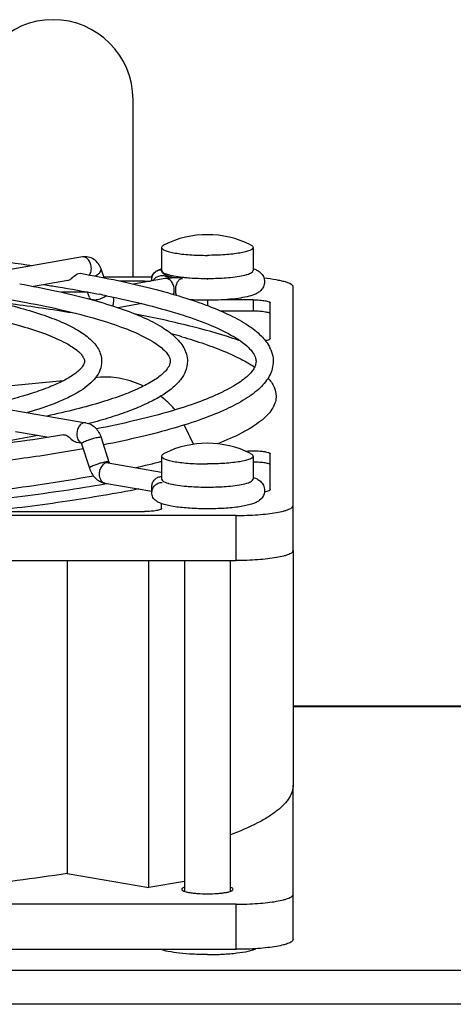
# Model space of a CAD drawing. Extents: x -1622 to 1181, y 8 to 1633.
# Tile 35 of 81: x -704 to -666, y 993 to 1079. Entities that reach past the tile are written whole.
import ezdxf

# ---------------------------------------------------------------- set-up
doc = ezdxf.new("R2010")
doc.units = 0
doc.header["$LTSCALE"] = 65.395
doc.layers.get('0').update_dxf_attribs({"linetype": 'CONTINUOUS'})
doc.layers.add('3_ALL_AXES', color=7, linetype='CONTINUOUS')

msp = doc.modelspace()

# ---------------------------------------------------------------- linework, layer by layer
at = {"color": 6, "linetype": 'CONTINUOUS'}
msp.add_line((-693.995, 1056.27), (-693.995, 1071.759), dxfattribs=at)
at = {"color": 7, "linetype": 'CONTINUOUS'}
for p, q in [((-698.43, 1058.02), (-735.907, 1051.512)), ((-696.509, 1056.198), (-696.788, 1056.98)), ((-699.706, 1055.971), (-702.712, 1055.449)), ((-692.327, 1056.27), (-696.535, 1056.27)), ((-692.995, 1055.922), (-695.177, 1055.922)), ((-691.186, 1056.126), (-693.946, 1055.647)), ((-692.356, 1055.923), (-692.356, 1056.057)), ((-687.468, 1056.042), (-687.495, 1056.042)), ((-679.995, 1032.361), (-679.995, 1055.401)), ((-697.97, 1054.937), (-700.26, 1054.937)), ((-697.805, 1054.475), (-697.975, 1054.951)), ((-683.495, 1054.273), (-686.294, 1054.273)), ((-693.243, 1053.942), (-695.299, 1053.585)), ((-683.495, 1053.288), (-686.305, 1053.288)), ((-681.995, 1050.883), (-681.995, 1054.012)), ((-735.599, 1050.038), (-698.122, 1043.531)), ((-696.84, 1047.508), (-697.28, 1047.466)), ((-700.097, 1047.198), (-705.886, 1046.645)), ((-681.487, 1045.851), (-681.489, 1045.757)), ((-704.272, 1042.772), (-701.366, 1042.267)), ((-696.778, 1042.238), (-696.1, 1040.103)), ((-698.968, 1041.851), (-698.529, 1041.774)), ((-698.493, 1041.693), (-697.815, 1039.558)), ((-681.995, 1037.689), (-681.995, 1040.818)), ((-696.163, 1040.039), (-691.495, 1039.229)), ((-696.471, 1038.266), (-692.356, 1037.551)), ((-696.452, 1038.186), (-696.233, 1038.224)), ((-692.356, 1037.417), (-692.356, 1037.957)), ((-691.495, 1036.04), (-691.495, 1036.466)), ((-684.995, 1035.432), (-794.995, 1035.432)), ((-711.013, 1035.779), (-692.995, 1035.779)), ((-794.995, 1031.493), (-684.995, 1031.493)), ((-699.743, 1031.493), (-699.743, 1004.148)), ((-692.619, 1002.911), (-692.619, 1031.493)), ((-679.995, 998.385), (-679.995, 1011.875)), ((-699.743, 1004.148), (-692.619, 1002.911)), ((-689.495, 1003.454), (-692.619, 1002.911)), ((-684.995, 1001.456), (-794.995, 1001.456)), ((-794.995, 997.517), (-684.995, 997.517))]:
    msp.add_line(p, q, dxfattribs=at)
at = {"color": 9, "linetype": 'CONTINUOUS'}
for p, q in [((-683.495, 1056.838), (-683.495, 1056.838)), ((-692.995, 1055.922), (-692.995, 1055.812)), ((-689.52, 1056.239), (-689.494, 1056.237)), ((-687.495, 1054.242), (-687.495, 1053.77)), ((-683.495, 1054.273), (-683.495, 1053.288)), ((-690.959, 1038.258), (-690.953, 1038.256)), ((-690.959, 1038.258), (-690.954, 1038.256)), ((-683.495, 1038.605), (-683.495, 1038.605)), ((-684.995, 1031.493), (-684.995, 1035.432)), ((-664.995, 1018.713), (-679.995, 1018.713)), ((-684.995, 997.517), (-684.995, 1001.456)), ((-664.995, 995.664), (-863.995, 995.664)), ((-664.995, 992.709), (-863.995, 992.709))]:
    msp.add_line(p, q, dxfattribs=at)
at = {"color": 3, "linetype": 'CONTINUOUS'}
msp.add_line((-661.995, 1018.759), (-679.995, 1018.759), dxfattribs=at)
at = {"color": 6, "linetype": 'CONTINUOUS'}
msp.add_arc((-700.995, 1071.759), 7, 0, 180, dxfattribs=at)
at = {"color": 7, "linetype": 'CONTINUOUS'}
for centre, radius, start, end in [((-684.521, 1054.162), 3.026, 69.08653, 70.15932), ((-684.463, 1054.316), 2.861, 68.7078, 69.07945), ((-691.454, 1055.497), 0.906, 47.92369, 65.61475), ((-691.45, 1056.013), 0.895, 11.12396, 15.39683), ((-696.044, 1055.103), 1.87, 199.63762, 204.82783), ((-705.146, 998.105), 55.144, 73.76213, 74.75856), ((-698.131, 1011.464), 41.49, 71.3024, 71.94403), ((-726.901, 1024.153), 42.01, 24.6134, 27.16378), ((-698.942, 1041.551), 0.47, 17.61677, 21.74579), ((-709.471, 1110.114), 72.219, 282.56066, 284.42487), ((-684.585, 1035.756), 3.21, 69.49528, 70.14255)]:
    msp.add_arc(centre, radius, start, end, dxfattribs=at)
at = {"color": 9, "linetype": 'CONTINUOUS'}
for centre, radius, start, end in [((-688.055, 1070.62), 14.455, 263.6284, 264.18211), ((-685.022, 1059.787), 3.442, 285.93233, 286.71334), ((-696.963, 1054.21), 1.282, 0.07024, 13.22049), ((-696.396, 1038.696), 0.436, 254.03392, 260.16818), ((-689.941, 1041.649), 3.541, 253.37054, 254.41659), ((-685.015, 1041.531), 3.418, 286.03752, 286.715)]:
    msp.add_arc(centre, radius, start, end, dxfattribs=at)
at = {"color": 7, "linetype": 'CONTINUOUS'}
for points, knots in [([(-696.788, 1056.98), (-696.848, 1057.147), (-697.014, 1057.466), (-697.404, 1057.837), (-697.899, 1058.045), (-698.258, 1058.049), (-698.43, 1058.02)], [0, 0, 0, 0, 0.253073, 0.50266, 0.75135, 1, 1, 1, 1]), ([(-692.356, 1056.057), (-692.356, 1056.195), (-692.288, 1056.475), (-692.097, 1056.689), (-691.984, 1056.767)], [0, 0, 0, 0, 0.500705, 1, 1, 1, 1]), ([(-692.002, 1056.754), (-692.016, 1056.744), (-692.073, 1056.702), (-692.127, 1056.655), (-692.166, 1056.617)], [0, 0, 0, 0, 0.24103, 1, 1, 1, 1]), ([(-691.984, 1056.767), (-691.947, 1056.793), (-691.798, 1056.886), (-691.636, 1056.957), (-691.513, 1057.002)], [0, 0, 0, 0, 0.253894, 1, 1, 1, 1]), ([(-691.984, 1056.767), (-691.879, 1056.84), (-691.713, 1056.907), (-691.543, 1056.923), (-691.5, 1056.924)], [0, 0, 0, 0, 0.747671, 1, 1, 1, 1]), ([(-690.301, 1056.19), (-690.457, 1056.218), (-690.735, 1056.277), (-691.096, 1056.4), (-691.387, 1056.545), (-691.496, 1056.741), (-691.495, 1056.839)], [0, 0, 0, 0, 0.329721, 0.590371, 0.795229, 1, 1, 1, 1]), ([(-683.424, 1056.982), (-683.322, 1056.942), (-683.115, 1056.848), (-682.815, 1056.636), (-682.564, 1056.303), (-682.496, 1056.007), (-682.495, 1055.854)], [0, 0, 0, 0, 0.210901, 0.437734, 0.703841, 1, 1, 1, 1]), ([(-699.706, 1055.971), (-699.607, 1055.988), (-699.402, 1056.102), (-699.117, 1056.393), (-698.804, 1056.632), (-698.605, 1056.596)], [0, 0, 0, 0, 0.234464, 0.523341, 1, 1, 1, 1]), ([(-692.995, 1055.922), (-692.95, 1055.922), (-692.771, 1055.921), (-692.593, 1055.914), (-692.46, 1055.905)], [0, 0, 0, 0, 0.254756, 1, 1, 1, 1]), ([(-692.166, 1056.617), (-692.189, 1056.594), (-692.286, 1056.491), (-692.364, 1056.369), (-692.407, 1056.27)], [0, 0, 0, 0, 0.235226, 1, 1, 1, 1]), ([(-692.244, 1055.944), (-692.19, 1056.041), (-692.044, 1056.216), (-691.744, 1056.379), (-691.404, 1056.423), (-691.182, 1056.368), (-691.08, 1056.322)], [0, 0, 0, 0, 0.248587, 0.498564, 0.749364, 1, 1, 1, 1]), ([(-689.666, 1056.155), (-689.924, 1056.185), (-690.433, 1056.202), (-690.941, 1056.169), (-691.186, 1056.126)], [0, 0, 0, 0, 0.511248, 1, 1, 1, 1]), ([(-682.495, 1055.854), (-682.495, 1055.707), (-682.558, 1055.423), (-682.793, 1055.095), (-683.077, 1054.881), (-683.477, 1054.689), (-684.058, 1054.526), (-684.859, 1054.389), (-685.793, 1054.295), (-686.824, 1054.243), (-687.894, 1054.237), (-688.613, 1054.264), (-688.968, 1054.287)], [0, 0, 0, 0, 0.061774, 0.117781, 0.165724, 0.209681, 0.303767, 0.417393, 0.550706, 0.697839, 0.850601, 1, 1, 1, 1]), ([(-679.995, 1055.401), (-679.995, 1055.497), (-680.158, 1055.637), (-680.402, 1055.749), (-680.701, 1055.851), (-681.07, 1055.943), (-681.69, 1056.062), (-682.191, 1056.124), (-682.543, 1056.158)], [0, 0, 0, 0, 0.104678, 0.192688, 0.307061, 0.447075, 0.610961, 1, 1, 1, 1]), ([(-706.141, 1054.137), (-705.516, 1054.06), (-703.13, 1053.754), (-700.749, 1053.398), (-698.998, 1053.099)], [0, 0, 0, 0, 0.261699, 1, 1, 1, 1]), ([(-683.495, 1054.273), (-683.304, 1054.273), (-682.949, 1054.261), (-682.485, 1054.213), (-682.18, 1054.146), (-682.032, 1054.078), (-681.995, 1054.032), (-681.995, 1054.012)], [0, 0, 0, 0, 0.368921, 0.68354, 0.899303, 0.962485, 1, 1, 1, 1]), ([(-681.995, 1053.027), (-681.995, 1053.047), (-682.032, 1053.094), (-682.18, 1053.161), (-682.485, 1053.228), (-682.949, 1053.276), (-683.304, 1053.288), (-683.495, 1053.288)], [0, 0, 0, 0, 0.037515, 0.100697, 0.31646, 0.631079, 1, 1, 1, 1]), ([(-685.271, 1050.911), (-686.55, 1051.328), (-689.368, 1052.109), (-692.225, 1052.725), (-693.771, 1053.026)], [0, 0, 0, 0, 0.460727, 1, 1, 1, 1]), ([(-689.726, 1051.049), (-689.059, 1050.855), (-687.808, 1050.463), (-686.077, 1049.817), (-684.613, 1049.153), (-683.75, 1048.661), (-683.371, 1048.408)], [0, 0, 0, 0, 0.302068, 0.569511, 0.802018, 1, 1, 1, 1]), ([(-684.676, 1050.723), (-684.69, 1050.726), (-684.742, 1050.738), (-684.794, 1050.752), (-684.83, 1050.765)], [0, 0, 0, 0, 0.275274, 1, 1, 1, 1]), ([(-681.995, 1050.883), (-681.995, 1050.864), (-682.031, 1050.818), (-682.175, 1050.752), (-682.315, 1050.721), (-682.422, 1050.701)], [0, 0, 0, 0, 0.119409, 0.319053, 1, 1, 1, 1]), ([(-693.091, 1046.737), (-693.689, 1047.017), (-694.913, 1047.442), (-696.217, 1047.568), (-696.84, 1047.508)], [0, 0, 0, 0, 0.513501, 1, 1, 1, 1]), ([(-682.208, 1047.441), (-681.992, 1047.205), (-681.635, 1046.719), (-681.487, 1046.123), (-681.487, 1045.851)], [0, 0, 0, 0, 0.539882, 1, 1, 1, 1]), ([(-690.324, 1044.659), (-690.41, 1044.766), (-690.792, 1045.205), (-691.234, 1045.589), (-691.591, 1045.852)], [0, 0, 0, 0, 0.23681, 1, 1, 1, 1]), ([(-681.489, 1045.757), (-681.499, 1045.579), (-681.576, 1045.208), (-681.852, 1044.676), (-682.281, 1044.154), (-682.86, 1043.641), (-683.588, 1043.135), (-684.829, 1042.429), (-685.871, 1041.979), (-686.614, 1041.691)], [0, 0, 0, 0, 0.078223, 0.163693, 0.261055, 0.373398, 0.502628, 0.649829, 1, 1, 1, 1]), ([(-698.122, 1043.531), (-697.965, 1043.503), (-697.657, 1043.394), (-697.134, 1042.999), (-696.878, 1042.552), (-696.778, 1042.238)], [0, 0, 0, 0, 0.245394, 0.493171, 1, 1, 1, 1]), ([(-700.075, 1042.478), (-699.985, 1042.493), (-699.542, 1042.373), (-699.302, 1041.909), (-698.968, 1041.851)], [0, 0, 0, 0, 0.211456, 1, 1, 1, 1]), ([(-698.55, 1041.805), (-698.553, 1041.808), (-698.531, 1041.783), (-698.526, 1041.768), (-698.511, 1041.74), (-698.505, 1041.725)], [0, 0, 0, 0, 0.136441, 0.479405, 1, 1, 1, 1]), ([(-684.152, 1041.052), (-683.907, 1041.073), (-683.422, 1041.087), (-682.839, 1041.06), (-682.428, 1041.004), (-682.229, 1040.961), (-682.107, 1040.918), (-682.039, 1040.885), (-681.995, 1040.845), (-681.995, 1040.818)], [0, 0, 0, 0, 0.332711, 0.656689, 0.790386, 0.894254, 0.933328, 0.963491, 1, 1, 1, 1]), ([(-697.815, 1039.558), (-697.715, 1039.245), (-697.459, 1038.797), (-696.936, 1038.402), (-696.628, 1038.293), (-696.471, 1038.266)], [0, 0, 0, 0, 0.506843, 0.7546, 1, 1, 1, 1]), ([(-696.1, 1040.103), (-696.097, 1040.095), (-696.087, 1040.067), (-696.075, 1040.04), (-696.064, 1040.022)], [0, 0, 0, 0, 0.291029, 1, 1, 1, 1]), ([(-681.995, 1039.833), (-681.995, 1039.853), (-682.032, 1039.899), (-682.18, 1039.967), (-682.485, 1040.034), (-682.949, 1040.082), (-683.304, 1040.094), (-683.495, 1040.094)], [0, 0, 0, 0, 0.037517, 0.100695, 0.316464, 0.631107, 1, 1, 1, 1]), ([(-697.442, 1038.878), (-700.425, 1038.329), (-706.873, 1037.394), (-717.126, 1036.425), (-728.321, 1035.825), (-736.051, 1035.691), (-739.995, 1035.691)], [0, 0, 0, 0, 0.212978, 0.457181, 0.723048, 1, 1, 1, 1]), ([(-692.356, 1037.957), (-692.356, 1038.069), (-692.311, 1038.296), (-692.121, 1038.586), (-691.836, 1038.784), (-691.609, 1038.838), (-691.495, 1038.843)], [0, 0, 0, 0, 0.248306, 0.497544, 0.748246, 1, 1, 1, 1]), ([(-683.461, 1038.763), (-683.355, 1038.724), (-683.142, 1038.63), (-682.831, 1038.418), (-682.568, 1038.081), (-682.495, 1037.778), (-682.495, 1037.62)], [0, 0, 0, 0, 0.211899, 0.437623, 0.70301, 1, 1, 1, 1]), ([(-711.697, 1036.271), (-709.012, 1036.511), (-703.916, 1037.045), (-698.844, 1037.777), (-696.452, 1038.186)], [0, 0, 0, 0, 0.526349, 1, 1, 1, 1]), ([(-692.356, 1037.417), (-692.356, 1037.533), (-692.308, 1037.769), (-692.107, 1038.067), (-691.809, 1038.269), (-691.573, 1038.32), (-691.456, 1038.323)], [0, 0, 0, 0, 0.248399, 0.498727, 0.749837, 1, 1, 1, 1]), ([(-693.484, 1037.747), (-695.553, 1037.339), (-699.969, 1036.598), (-704.411, 1036.036), (-706.763, 1035.777)], [0, 0, 0, 0, 0.471319, 1, 1, 1, 1]), ([(-691.984, 1036.707), (-692.097, 1036.785), (-692.288, 1036.999), (-692.356, 1037.279), (-692.356, 1037.417)], [0, 0, 0, 0, 0.499295, 1, 1, 1, 1]), ([(-682.495, 1037.62), (-682.496, 1037.419), (-682.614, 1037.039), (-683.005, 1036.678), (-683.435, 1036.476), (-683.896, 1036.337), (-684.419, 1036.229), (-685.255, 1036.107), (-686.428, 1036.017), (-687.892, 1035.997), (-689.312, 1036.063), (-690.396, 1036.19), (-691.132, 1036.347), (-691.448, 1036.444), (-691.59, 1036.501)], [0, 0, 0, 0, 0.061625, 0.113538, 0.158609, 0.206111, 0.260353, 0.32215, 0.464505, 0.619633, 0.769962, 0.899268, 0.952966, 1, 1, 1, 1]), ([(-681.995, 1037.689), (-681.995, 1037.668), (-682.04, 1037.617), (-682.211, 1037.546), (-682.377, 1037.513), (-682.504, 1037.494)], [0, 0, 0, 0, 0.114368, 0.314173, 1, 1, 1, 1]), ([(-691.495, 1036.04), (-691.495, 1036.02), (-691.532, 1035.973), (-691.68, 1035.906), (-691.985, 1035.839), (-692.449, 1035.791), (-692.804, 1035.779), (-692.995, 1035.779)], [0, 0, 0, 0, 0.037515, 0.100697, 0.31646, 0.631079, 1, 1, 1, 1]), ([(-691.59, 1036.501), (-691.693, 1036.542), (-691.828, 1036.605), (-691.953, 1036.685), (-691.984, 1036.707)], [0, 0, 0, 0, 0.74584, 1, 1, 1, 1]), ([(-684.995, 1035.432), (-684.357, 1035.432), (-683.429, 1035.461), (-682.251, 1035.568), (-681.501, 1035.672), (-680.957, 1035.782), (-680.597, 1035.884), (-680.387, 1035.959), (-680.22, 1036.039), (-680.075, 1036.131), (-679.995, 1036.235), (-679.995, 1036.3)], [0, 0, 0, 0, 0.368657, 0.535827, 0.683196, 0.805581, 0.856153, 0.899186, 0.934566, 0.962502, 1, 1, 1, 1]), ([(-679.995, 1032.361), (-679.995, 1032.296), (-680.075, 1032.192), (-680.22, 1032.1), (-680.387, 1032.02), (-680.597, 1031.945), (-680.957, 1031.842), (-681.501, 1031.732), (-682.251, 1031.629), (-683.429, 1031.522), (-684.357, 1031.493), (-684.995, 1031.493)], [0, 0, 0, 0, 0.037498, 0.065434, 0.100814, 0.143847, 0.194419, 0.316804, 0.464173, 0.631343, 1, 1, 1, 1]), ([(-679.995, 1011.875), (-679.995, 1011.686), (-680.06, 1011.288), (-680.338, 1010.716), (-680.788, 1010.156), (-681.406, 1009.606), (-682.19, 1009.064), (-683.537, 1008.308), (-684.672, 1007.828), (-685.482, 1007.522)], [0, 0, 0, 0, 0.07733, 0.161416, 0.257508, 0.369081, 0.49822, 0.646107, 1, 1, 1, 1]), ([(-699.743, 1004.148), (-702.67, 1003.689), (-708.888, 1002.899), (-718.658, 1002.076), (-729.144, 1001.569), (-736.339, 1001.456), (-739.995, 1001.456)], [0, 0, 0, 0, 0.220096, 0.465494, 0.72831, 1, 1, 1, 1]), ([(-684.995, 1001.456), (-684.357, 1001.456), (-683.429, 1001.485), (-682.251, 1001.592), (-681.501, 1001.696), (-680.957, 1001.806), (-680.597, 1001.908), (-680.387, 1001.983), (-680.22, 1002.063), (-680.075, 1002.156), (-679.995, 1002.259), (-679.995, 1002.324)], [0, 0, 0, 0, 0.368657, 0.535827, 0.683196, 0.805581, 0.856153, 0.899186, 0.934566, 0.962502, 1, 1, 1, 1]), ([(-679.995, 998.385), (-679.995, 998.32), (-680.075, 998.216), (-680.22, 998.124), (-680.387, 998.044), (-680.597, 997.969), (-680.957, 997.866), (-681.501, 997.757), (-682.251, 997.653), (-683.429, 997.546), (-684.357, 997.517), (-684.995, 997.517)], [0, 0, 0, 0, 0.037498, 0.065434, 0.100814, 0.143847, 0.194419, 0.316804, 0.464173, 0.631343, 1, 1, 1, 1])]:
    msp.add_open_spline(points, degree=3, knots=knots, dxfattribs=at)
at = {"color": 9, "linetype": 'CONTINUOUS'}
for points, knots in [([(-697.64, 1057.022), (-697.64, 1057.157), (-697.682, 1057.423), (-697.856, 1057.763), (-698.114, 1057.996), (-698.335, 1058.036), (-698.43, 1058.02)], [0, 0, 0, 0, 0.285916, 0.558324, 0.795624, 1, 1, 1, 1]), ([(-697.811, 1056.447), (-697.783, 1056.484), (-697.678, 1056.658), (-697.64, 1056.867), (-697.64, 1057.022)], [0, 0, 0, 0, 0.229993, 1, 1, 1, 1]), ([(-696.999, 1056.566), (-696.959, 1056.6), (-696.876, 1056.679), (-696.781, 1056.815), (-696.772, 1056.935), (-696.788, 1056.98)], [0, 0, 0, 0, 0.319833, 0.705798, 1, 1, 1, 1]), ([(-691.495, 1056.838), (-691.495, 1056.768), (-691.382, 1056.661), (-691.205, 1056.575), (-690.991, 1056.497), (-690.726, 1056.426), (-690.277, 1056.332), (-689.915, 1056.283), (-689.659, 1056.254)], [0, 0, 0, 0, 0.106812, 0.194625, 0.308279, 0.447422, 0.610563, 1, 1, 1, 1]), ([(-684.032, 1056.491), (-683.954, 1056.514), (-683.815, 1056.563), (-683.623, 1056.652), (-683.496, 1056.763), (-683.495, 1056.838)], [0, 0, 0, 0, 0.371661, 0.658028, 1, 1, 1, 1]), ([(-697.338, 1056.359), (-697.306, 1056.373), (-697.187, 1056.432), (-697.075, 1056.504), (-696.999, 1056.566)], [0, 0, 0, 0, 0.264853, 1, 1, 1, 1]), ([(-690.395, 1055.129), (-690.395, 1055.264), (-690.438, 1055.529), (-690.611, 1055.87), (-690.87, 1056.103), (-691.091, 1056.143), (-691.186, 1056.126)], [0, 0, 0, 0, 0.285916, 0.558324, 0.795624, 1, 1, 1, 1]), ([(-690.269, 1055.131), (-690.269, 1055.197), (-690.261, 1055.33), (-690.219, 1055.554), (-690.139, 1055.785), (-690.009, 1055.994), (-689.851, 1056.133), (-689.722, 1056.162), (-689.666, 1056.155)], [0, 0, 0, 0, 0.1533, 0.306396, 0.523792, 0.714104, 0.870226, 1, 1, 1, 1]), ([(-689.494, 1056.237), (-689.338, 1056.221), (-688.673, 1056.165), (-688.006, 1056.144), (-687.495, 1056.144)], [0, 0, 0, 0, 0.235155, 1, 1, 1, 1]), ([(-687.495, 1056.144), (-687.319, 1056.144), (-686.643, 1056.152), (-685.968, 1056.189), (-685.471, 1056.239)], [0, 0, 0, 0, 0.260802, 1, 1, 1, 1]), ([(-685.471, 1056.239), (-685.209, 1056.266), (-684.741, 1056.326), (-684.278, 1056.42), (-684.077, 1056.478)], [0, 0, 0, 0, 0.55747, 1, 1, 1, 1]), ([(-690.461, 1054.748), (-690.45, 1054.777), (-690.411, 1054.9), (-690.395, 1055.031), (-690.395, 1055.129)], [0, 0, 0, 0, 0.239888, 1, 1, 1, 1]), ([(-690.188, 1054.668), (-690.202, 1054.702), (-690.252, 1054.851), (-690.269, 1055.01), (-690.269, 1055.131)], [0, 0, 0, 0, 0.230174, 1, 1, 1, 1]), ([(-697.805, 1054.475), (-697.792, 1054.439), (-697.736, 1054.368), (-697.601, 1054.309), (-697.427, 1054.284), (-697.22, 1054.293), (-696.994, 1054.336), (-696.696, 1054.432), (-696.484, 1054.542), (-696.361, 1054.636)], [0, 0, 0, 0, 0.072458, 0.161342, 0.272843, 0.405266, 0.552697, 0.707006, 1, 1, 1, 1]), ([(-695.786, 1053.74), (-695.769, 1053.774), (-695.705, 1053.923), (-695.681, 1054.087), (-695.681, 1054.211)], [0, 0, 0, 0, 0.235698, 1, 1, 1, 1]), ([(-698.122, 1043.531), (-698.217, 1043.547), (-698.438, 1043.507), (-698.697, 1043.274), (-698.87, 1042.934), (-698.912, 1042.668), (-698.912, 1042.533)], [0, 0, 0, 0, 0.204376, 0.441676, 0.714084, 1, 1, 1, 1]), ([(-698.912, 1042.533), (-698.912, 1042.483), (-698.901, 1042.294), (-698.841, 1042.105), (-698.764, 1041.99)], [0, 0, 0, 0, 0.268152, 1, 1, 1, 1]), ([(-696.778, 1042.238), (-696.783, 1042.255), (-696.855, 1042.267), (-696.961, 1042.258), (-697.14, 1042.229), (-697.354, 1042.178), (-697.595, 1042.11), (-697.907, 1042.009), (-698.133, 1041.922), (-698.272, 1041.855)], [0, 0, 0, 0, 0.033997, 0.109588, 0.224852, 0.370825, 0.535342, 0.704468, 1, 1, 1, 1]), ([(-698.764, 1041.99), (-698.756, 1041.978), (-698.722, 1041.931), (-698.683, 1041.889), (-698.65, 1041.862)], [0, 0, 0, 0, 0.258655, 1, 1, 1, 1]), ([(-698.272, 1041.855), (-698.322, 1041.831), (-698.389, 1041.797), (-698.46, 1041.747), (-698.483, 1041.725), (-698.489, 1041.714)], [0, 0, 0, 0, 0.640989, 0.856777, 1, 1, 1, 1]), ([(-697.594, 1039.72), (-697.653, 1039.692), (-697.729, 1039.651), (-697.802, 1039.597), (-697.818, 1039.567), (-697.815, 1039.558)], [0, 0, 0, 0, 0.698152, 0.895334, 1, 1, 1, 1]), ([(-696.213, 1040.127), (-696.305, 1040.123), (-696.525, 1040.081), (-696.875, 1039.99), (-697.245, 1039.868), (-697.486, 1039.772), (-697.594, 1039.72)], [0, 0, 0, 0, 0.192526, 0.462226, 0.751982, 1, 1, 1, 1]), ([(-696.163, 1040.039), (-696.258, 1040.055), (-696.479, 1040.016), (-696.737, 1039.782), (-696.911, 1039.442), (-696.953, 1039.177), (-696.953, 1039.042)], [0, 0, 0, 0, 0.204376, 0.441676, 0.714084, 1, 1, 1, 1]), ([(-696.155, 1040.127), (-696.159, 1040.127), (-696.178, 1040.128), (-696.198, 1040.128), (-696.213, 1040.127)], [0, 0, 0, 0, 0.219095, 1, 1, 1, 1]), ([(-696.1, 1040.103), (-696.101, 1040.106), (-696.114, 1040.124), (-696.138, 1040.125), (-696.155, 1040.127)], [0, 0, 0, 0, 0.166454, 1, 1, 1, 1]), ([(-696.953, 1039.042), (-696.953, 1038.952), (-696.935, 1038.779), (-696.848, 1038.545), (-696.708, 1038.366), (-696.581, 1038.294), (-696.516, 1038.276)], [0, 0, 0, 0, 0.286783, 0.550486, 0.786257, 1, 1, 1, 1]), ([(-691.495, 1038.605), (-691.495, 1038.53), (-691.368, 1038.419), (-691.177, 1038.33), (-691.038, 1038.281), (-690.959, 1038.258)], [0, 0, 0, 0, 0.341884, 0.628246, 1, 1, 1, 1]), ([(-690.892, 1038.238), (-690.693, 1038.183), (-690.237, 1038.091), (-689.777, 1038.032), (-689.52, 1038.006)], [0, 0, 0, 0, 0.444263, 1, 1, 1, 1]), ([(-689.52, 1038.006), (-689.362, 1037.99), (-688.689, 1037.932), (-688.013, 1037.911), (-687.495, 1037.911)], [0, 0, 0, 0, 0.234717, 1, 1, 1, 1]), ([(-687.495, 1037.911), (-687.319, 1037.911), (-686.643, 1037.919), (-685.968, 1037.956), (-685.471, 1038.006)], [0, 0, 0, 0, 0.260802, 1, 1, 1, 1]), ([(-685.471, 1038.006), (-685.208, 1038.033), (-684.738, 1038.093), (-684.272, 1038.188), (-684.071, 1038.246)], [0, 0, 0, 0, 0.557987, 1, 1, 1, 1]), ([(-684.032, 1038.258), (-683.954, 1038.281), (-683.815, 1038.33), (-683.623, 1038.419), (-683.496, 1038.53), (-683.495, 1038.605)], [0, 0, 0, 0, 0.371661, 0.658028, 1, 1, 1, 1])]:
    msp.add_open_spline(points, degree=3, knots=knots, dxfattribs=at)
for points in [[(-698.65, 1041.862), (-698.617, 1041.834), (-698.581, 1041.811), (-698.542, 1041.793)], [(-698.489, 1041.714), (-698.493, 1041.708), (-698.496, 1041.7), (-698.493, 1041.693)]]:
    msp.add_open_spline(points, degree=3, dxfattribs=at)
at = {"layer": '3_ALL_AXES', "color": 7, "linetype": 'CONTINUOUS'}
for p, q in [((-691.495, 1058.857), (-691.495, 1056.838)), ((-683.495, 1058.857), (-683.495, 1056.838)), ((-697.151, 1054.799), (-696.956, 1054.76)), ((-691.495, 1040.624), (-691.495, 1038.605)), ((-683.495, 1040.624), (-683.495, 1038.605)), ((-679.995, 1032.361), (-679.995, 1011.875)), ((-689.495, 1031.493), (-689.495, 1002.58)), ((-685.495, 1031.493), (-685.495, 1002.58))]:
    msp.add_line(p, q, dxfattribs=at)
for centre, radius, start, end in [((-687.495, 1051.471), 8.5, 63.6327, 116.3673), ((-715.826, 959.215), 97.391, 78.44281, 78.82799), ((-690.322, 1042.413), 10.056, 57.06469, 59.39951), ((-689.628, 1043.5), 8.766, 56.50623, 57.0073), ((-684.762, 1048.737), 3.045, 22.7054, 26.40021), ((-687.495, 1033.238), 8.5, 63.6327, 116.3673)]:
    msp.add_arc(centre, radius, start, end, dxfattribs=at)
for points, knots in [([(-777.237, 1057.269), (-774.49, 1057.673), (-768.692, 1058.367), (-759.626, 1059.094), (-749.963, 1059.539), (-739.995, 1059.689), (-730.028, 1059.539), (-720.364, 1059.094), (-711.299, 1058.367), (-705.501, 1057.673), (-702.754, 1057.269)], [0, 0, 0, 0, 0.111516, 0.234447, 0.365226, 0.5, 0.634774, 0.765553, 0.888484, 1, 1, 1, 1]), ([(-691.27, 1059.087), (-691.304, 1059.07), (-691.364, 1059.037), (-691.451, 1058.97), (-691.495, 1058.9), (-691.495, 1058.857)], [0, 0, 0, 0, 0.338592, 0.61116, 1, 1, 1, 1]), ([(-691.495, 1058.857), (-691.495, 1058.805), (-691.431, 1058.722), (-691.316, 1058.648), (-691.118, 1058.555), (-690.784, 1058.455), (-690.291, 1058.354), (-689.691, 1058.271), (-688.749, 1058.186), (-688.006, 1058.163), (-687.495, 1058.163)], [0, 0, 0, 0, 0.037494, 0.06544, 0.100811, 0.194372, 0.316766, 0.46414, 0.631279, 1, 1, 1, 1]), ([(-683.495, 1058.857), (-683.495, 1058.805), (-683.559, 1058.722), (-683.675, 1058.648), (-683.873, 1058.555), (-684.207, 1058.455), (-684.7, 1058.354), (-685.3, 1058.271), (-686.242, 1058.186), (-686.985, 1058.163), (-687.495, 1058.163)], [0, 0, 0, 0, 0.037494, 0.06544, 0.100811, 0.194372, 0.316766, 0.46414, 0.631279, 1, 1, 1, 1]), ([(-683.72, 1059.087), (-683.687, 1059.07), (-683.627, 1059.037), (-683.539, 1058.97), (-683.495, 1058.9), (-683.495, 1058.857)], [0, 0, 0, 0, 0.338592, 0.61116, 1, 1, 1, 1]), ([(-698.605, 1056.596), (-697.5, 1056.399), (-695.395, 1055.992), (-692.417, 1055.306), (-689.778, 1054.577), (-687.494, 1053.808), (-685.574, 1053), (-684.013, 1052.146), (-682.808, 1051.22), (-682.226, 1050.477), (-682.035, 1050.091)], [0, 0, 0, 0, 0.185154, 0.353442, 0.504034, 0.63643, 0.750634, 0.847392, 0.929082, 1, 1, 1, 1]), ([(-703.908, 1055.675), (-702.836, 1055.483), (-700.808, 1055.085), (-697.962, 1054.406), (-695.493, 1053.682), (-693.413, 1052.912), (-691.727, 1052.096), (-690.594, 1051.323), (-689.922, 1050.64), (-689.549, 1050.107), (-689.303, 1049.526), (-689.245, 1049.111), (-689.245, 1048.904)], [0, 0, 0, 0, 0.192893, 0.36579, 0.517701, 0.648227, 0.757866, 0.848884, 0.88918, 0.92695, 0.963322, 1, 1, 1, 1]), ([(-701.798, 1055.608), (-701.394, 1055.545), (-699.841, 1055.297), (-698.293, 1055.022), (-697.151, 1054.799)], [0, 0, 0, 0, 0.260266, 1, 1, 1, 1]), ([(-709.212, 1054.754), (-708.305, 1054.59), (-706.589, 1054.252), (-704.181, 1053.674), (-702.089, 1053.057), (-700.325, 1052.401), (-698.888, 1051.702), (-697.918, 1051.036), (-697.338, 1050.443), (-697.013, 1049.974), (-696.796, 1049.458), (-696.745, 1049.089), (-696.745, 1048.904)], [0, 0, 0, 0, 0.191162, 0.362563, 0.513279, 0.643009, 0.75239, 0.843978, 0.885015, 0.923839, 0.961589, 1, 1, 1, 1]), ([(-707.111, 1054.685), (-705.854, 1054.494), (-703.476, 1054.094), (-700.141, 1053.403), (-697.261, 1052.661), (-694.874, 1051.88), (-693.224, 1051.175), (-692.194, 1050.591), (-691.624, 1050.195), (-691.205, 1049.816), (-690.927, 1049.475), (-690.776, 1049.175), (-690.745, 1048.985), (-690.745, 1048.904)], [0, 0, 0, 0, 0.213856, 0.4054, 0.572628, 0.713816, 0.827511, 0.873712, 0.912579, 0.944073, 0.968358, 0.986222, 1, 1, 1, 1]), ([(-696.314, 1054.631), (-695.105, 1054.384), (-692.858, 1053.879), (-689.779, 1053.018), (-687.264, 1052.119), (-685.812, 1051.43), (-685.203, 1051.069)], [0, 0, 0, 0, 0.31614, 0.589846, 0.818489, 1, 1, 1, 1]), ([(-712.428, 1053.762), (-711.335, 1053.599), (-709.268, 1053.26), (-706.368, 1052.67), (-703.862, 1052.036), (-701.788, 1051.368), (-700.355, 1050.765), (-699.465, 1050.268), (-698.975, 1049.933), (-698.621, 1049.617), (-698.39, 1049.34), (-698.269, 1049.106), (-698.245, 1048.963), (-698.245, 1048.904)], [0, 0, 0, 0, 0.215584, 0.408741, 0.577354, 0.719566, 0.833739, 0.879887, 0.918415, 0.949205, 0.972293, 0.988398, 1, 1, 1, 1]), ([(-684.79, 1050.811), (-684.534, 1050.642), (-684.095, 1050.317), (-683.593, 1049.8), (-683.307, 1049.335), (-683.245, 1049.033), (-683.245, 1048.904)], [0, 0, 0, 0, 0.363357, 0.643668, 0.847335, 1, 1, 1, 1]), ([(-681.953, 1049.913), (-681.854, 1049.676), (-681.763, 1049.336), (-681.745, 1048.991), (-681.745, 1048.904)], [0, 0, 0, 0, 0.745928, 1, 1, 1, 1]), ([(-698.245, 1048.904), (-698.245, 1048.803), (-698.298, 1048.626), (-698.448, 1048.395), (-698.645, 1048.171), (-698.92, 1047.924), (-699.433, 1047.551), (-700.282, 1047.082), (-701.535, 1046.545), (-703.072, 1046.017), (-704.877, 1045.506), (-706.174, 1045.2), (-706.863, 1045.049)], [0, 0, 0, 0, 0.03119, 0.054511, 0.085039, 0.122936, 0.168241, 0.280698, 0.421245, 0.588785, 0.78214, 1, 1, 1, 1]), ([(-696.745, 1048.904), (-696.745, 1048.646), (-696.848, 1048.125), (-697.26, 1047.435), (-697.858, 1046.832), (-698.618, 1046.288), (-699.538, 1045.782), (-701.07, 1045.098), (-702.336, 1044.681), (-703.233, 1044.418)], [0, 0, 0, 0, 0.09276, 0.185838, 0.285783, 0.396387, 0.521493, 0.663318, 1, 1, 1, 1]), ([(-690.745, 1048.904), (-690.745, 1048.839), (-690.764, 1048.694), (-690.854, 1048.464), (-691.025, 1048.206), (-691.283, 1047.918), (-691.638, 1047.608), (-692.289, 1047.147), (-693.355, 1046.572), (-694.921, 1045.921), (-696.833, 1045.283), (-699.071, 1044.67), (-700.678, 1044.303), (-701.531, 1044.123)], [0, 0, 0, 0, 0.016007, 0.035476, 0.06037, 0.091988, 0.130562, 0.176221, 0.288518, 0.428064, 0.593933, 0.785007, 1, 1, 1, 1]), ([(-689.245, 1048.904), (-689.245, 1048.595), (-689.38, 1047.966), (-689.916, 1047.139), (-690.694, 1046.412), (-691.695, 1045.751), (-692.914, 1045.13), (-694.358, 1044.536), (-696.025, 1043.968), (-697.219, 1043.624), (-697.851, 1043.455)], [0, 0, 0, 0, 0.0861, 0.174315, 0.271404, 0.38149, 0.508213, 0.653216, 0.817123, 1, 1, 1, 1]), ([(-683.245, 1048.904), (-683.245, 1048.815), (-683.272, 1048.618), (-683.4, 1048.311), (-683.634, 1047.973), (-684.148, 1047.431), (-685.134, 1046.736), (-686.7, 1045.939), (-688.726, 1045.147), (-691.186, 1044.379), (-694.057, 1043.646), (-696.112, 1043.211), (-697.203, 1042.998)], [0, 0, 0, 0, 0.017057, 0.037471, 0.063246, 0.095498, 0.180365, 0.292763, 0.431962, 0.597054, 0.786863, 1, 1, 1, 1]), ([(-681.745, 1048.904), (-681.745, 1048.69), (-681.801, 1048.261), (-682.041, 1047.654), (-682.41, 1047.09), (-683.081, 1046.361), (-684.219, 1045.527), (-685.923, 1044.641), (-688.026, 1043.802), (-690.527, 1043.007), (-693.415, 1042.256), (-695.477, 1041.811), (-696.568, 1041.595)], [0, 0, 0, 0, 0.036977, 0.073785, 0.112019, 0.152775, 0.24446, 0.354137, 0.484255, 0.635485, 0.807651, 1, 1, 1, 1]), ([(-700.075, 1042.478), (-702.929, 1041.997), (-709.042, 1041.173), (-718.699, 1040.316), (-729.147, 1039.787), (-739.995, 1039.608), (-750.844, 1039.787), (-761.291, 1040.316), (-770.949, 1041.173), (-777.062, 1041.997), (-779.916, 1042.478)], [0, 0, 0, 0, 0.108395, 0.230835, 0.36295, 0.5, 0.63705, 0.769165, 0.891604, 1, 1, 1, 1]), ([(-702.315, 1042.432), (-703.985, 1042.102), (-707.544, 1041.503), (-711.125, 1041.049), (-713.019, 1040.839)], [0, 0, 0, 0, 0.471785, 1, 1, 1, 1]), ([(-698.345, 1041.258), (-700.186, 1040.924), (-704.076, 1040.314), (-712.531, 1039.297), (-724.082, 1038.446), (-738.555, 1038.063), (-748.453, 1038.238), (-753.412, 1038.444)], [0, 0, 0, 0, 0.101637, 0.213795, 0.462536, 0.730401, 1, 1, 1, 1]), ([(-691.27, 1040.854), (-691.304, 1040.837), (-691.364, 1040.804), (-691.451, 1040.737), (-691.495, 1040.667), (-691.495, 1040.624)], [0, 0, 0, 0, 0.338592, 0.61116, 1, 1, 1, 1]), ([(-691.495, 1040.624), (-691.495, 1040.572), (-691.431, 1040.489), (-691.316, 1040.415), (-691.118, 1040.322), (-690.784, 1040.222), (-690.291, 1040.121), (-689.691, 1040.038), (-688.749, 1039.953), (-688.006, 1039.93), (-687.495, 1039.93)], [0, 0, 0, 0, 0.037494, 0.06544, 0.100811, 0.194372, 0.316766, 0.46414, 0.631279, 1, 1, 1, 1]), ([(-683.495, 1040.624), (-683.495, 1040.572), (-683.559, 1040.489), (-683.675, 1040.415), (-683.873, 1040.322), (-684.207, 1040.222), (-684.7, 1040.121), (-685.3, 1040.038), (-686.242, 1039.953), (-686.985, 1039.93), (-687.495, 1039.93)], [0, 0, 0, 0, 0.037494, 0.06544, 0.100811, 0.194372, 0.316766, 0.46414, 0.631279, 1, 1, 1, 1]), ([(-683.72, 1040.854), (-683.687, 1040.837), (-683.627, 1040.804), (-683.539, 1040.737), (-683.495, 1040.667), (-683.495, 1040.624)], [0, 0, 0, 0, 0.338592, 0.61116, 1, 1, 1, 1]), ([(-689.498, 1002.937), (-689.534, 1002.924), (-689.599, 1002.899), (-689.689, 1002.852), (-689.745, 1002.795), (-689.745, 1002.758)], [0, 0, 0, 0, 0.365027, 0.648135, 1, 1, 1, 1]), ([(-689.745, 1002.758), (-689.745, 1002.729), (-689.709, 1002.682), (-689.645, 1002.641), (-689.533, 1002.588), (-689.345, 1002.532), (-689.068, 1002.475), (-688.73, 1002.429), (-688.2, 1002.381), (-687.783, 1002.368), (-687.495, 1002.368)], [0, 0, 0, 0, 0.0375, 0.065439, 0.100821, 0.194376, 0.316766, 0.464148, 0.631309, 1, 1, 1, 1]), ([(-687.495, 1002.368), (-687.208, 1002.368), (-686.791, 1002.381), (-686.26, 1002.429), (-685.923, 1002.475), (-685.646, 1002.532), (-685.458, 1002.588), (-685.346, 1002.641), (-685.281, 1002.682), (-685.245, 1002.729), (-685.245, 1002.758)], [0, 0, 0, 0, 0.368691, 0.535852, 0.683234, 0.805624, 0.899179, 0.934561, 0.9625, 1, 1, 1, 1]), ([(-685.245, 1002.758), (-685.245, 1002.795), (-685.302, 1002.852), (-685.392, 1002.899), (-685.457, 1002.924), (-685.493, 1002.937)], [0, 0, 0, 0, 0.351865, 0.634973, 1, 1, 1, 1]), ([(-687.495, 997.053), (-687.921, 997.053), (-688.739, 997.073), (-689.882, 997.159), (-690.83, 997.296), (-691.383, 997.43), (-691.605, 997.516)], [0, 0, 0, 0, 0.307603, 0.591264, 0.827707, 1, 1, 1, 1]), ([(-687.495, 997.053), (-687.044, 997.053), (-686.18, 997.075), (-684.986, 997.172), (-684.119, 997.305), (-683.572, 997.446), (-683.354, 997.525), (-683.263, 997.569)], [0, 0, 0, 0, 0.316337, 0.604674, 0.838685, 0.929276, 1, 1, 1, 1])]:
    msp.add_open_spline(points, degree=3, knots=knots, dxfattribs=at)

doc.saveas('drawing.dxf')
